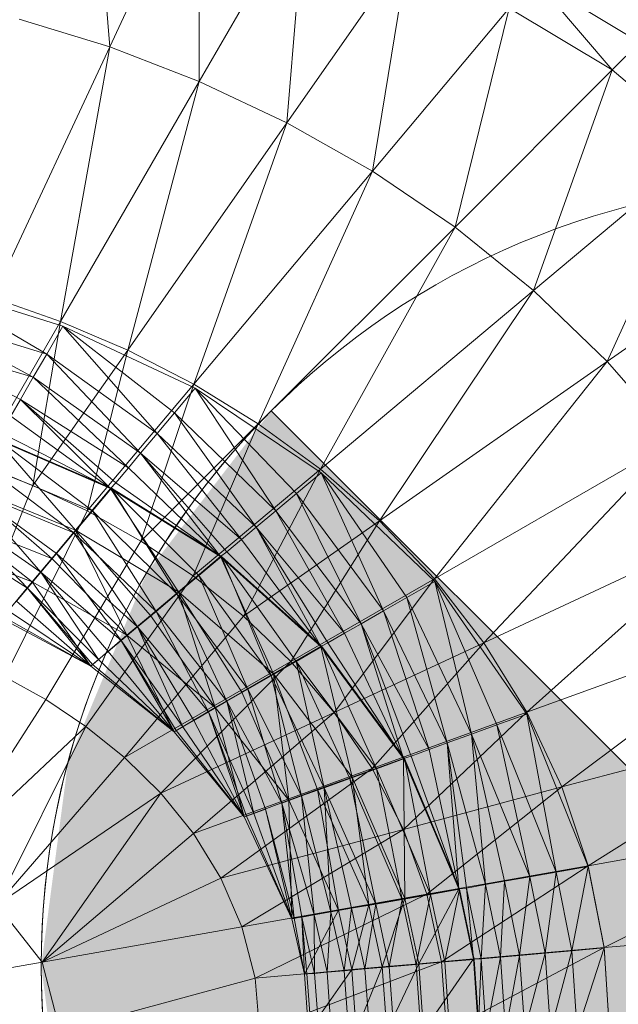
# Model space of a CAD drawing. Header units: metres. Extents: x 397.7 to 427.5, y 12.7 to 28.4.
# Tile 96 of 133: x 408.1106 to 408.1868, y 27.2346 to 27.36. Entities that reach past the tile are written whole.
import ezdxf

# ---------------------------------------------------------------- set-up
doc = ezdxf.new("R2010")
doc.units = ezdxf.units.M
doc.layers.add('A-DETL-____-MBND', color=7, linetype='Continuous', lineweight=18)
doc.layers.add('A-DETL-GENF-OTLN', color=7, linetype='Continuous', lineweight=18)

# ---------------------------------------------------------------- blocks, each defined once
blk = doc.blocks.new('Family - Inodor P4-154500-07_ENLLUMENAT_P4')
at = {"layer": 'A-DETL-____-MBND', "color": 253, "true_color": 0xaaaaaa}
for p, q in [((0.5694, 0.32526), (0.56708, 0.35412)), ((0.5808, 0.34971), (0.5694, 0.32526)), ((0.58079, 0.32087), (0.5808, 0.34971)), ((0.59431, 0.34429), (0.58079, 0.32087)), ((0.59196, 0.31561), (0.59431, 0.34429)), ((0.60749, 0.33779), (0.59196, 0.31561)), ((0.60285, 0.30944), (0.60749, 0.33779)), ((0.63687, 0.32583), (0.62345, 0.33399)), ((0.62345, 0.33399), (0.63337, 0.32233)), ((0.62027, 0.3302), (0.60285, 0.30944)), ((0.61336, 0.30232), (0.62027, 0.3302)), ((0.63337, 0.32233), (0.62027, 0.3302)), ((0.5694, 0.32526), (0.55786, 0.32879)), ((0.5694, 0.32526), (0.55451, 0.29333)), ((0.56314, 0.29031), (0.5694, 0.32526)), ((0.58079, 0.32087), (0.5694, 0.32526)), ((0.63687, 0.32583), (0.63337, 0.32233)), ((0.63337, 0.32233), (0.61336, 0.30232)), ((0.62337, 0.29424), (0.63337, 0.32233)), ((0.64505, 0.31244), (0.63337, 0.32233)), ((0.58079, 0.32087), (0.56314, 0.29031)), ((0.57169, 0.28666), (0.58079, 0.32087)), ((0.59196, 0.31561), (0.58079, 0.32087)), ((0.59196, 0.31561), (0.57169, 0.28666)), ((0.5801, 0.28232), (0.59196, 0.31561)), ((0.60285, 0.30944), (0.59196, 0.31561)), ((0.64505, 0.31244), (0.62337, 0.29424)), ((0.63275, 0.2852), (0.64505, 0.31244)), ((0.60285, 0.30944), (0.5801, 0.28232)), ((0.58831, 0.27727), (0.60285, 0.30944)), ((0.61336, 0.30232), (0.60285, 0.30944)), ((0.61336, 0.30232), (0.58831, 0.27727)), ((0.59623, 0.27147), (0.61336, 0.30232)), ((0.62337, 0.29424), (0.61336, 0.30232)), ((0.65593, 0.30143), (0.63275, 0.2852)), ((0.56138, 0.28614), (0.54623, 0.29507)), ((0.56343, 0.28969), (0.54623, 0.29507)), ((0.56138, 0.28614), (0.54623, 0.29507)), ((0.62337, 0.29424), (0.59623, 0.27147)), ((0.60374, 0.26489), (0.62337, 0.29424)), ((0.63275, 0.2852), (0.62337, 0.29424)), ((0.56314, 0.29031), (0.55451, 0.29333)), ((0.56138, 0.28614), (0.54482, 0.29122)), ((0.55967, 0.28318), (0.54482, 0.29122)), ((0.56138, 0.28614), (0.54482, 0.29122)), ((0.55967, 0.28318), (0.54482, 0.29122)), ((0.56314, 0.29031), (0.55265, 0.27214)), ((0.55962, 0.26942), (0.56314, 0.29031)), ((0.57169, 0.28666), (0.56314, 0.29031)), ((0.56343, 0.28969), (0.56138, 0.28614)), ((0.56138, 0.28614), (0.56343, 0.28969)), ((0.57545, 0.27602), (0.56343, 0.28969)), ((0.58028, 0.28178), (0.56343, 0.28969)), ((0.57765, 0.27864), (0.56343, 0.28969)), ((0.57765, 0.27864), (0.56343, 0.28969)), ((0.57545, 0.27602), (0.56343, 0.28969)), ((0.55967, 0.28318), (0.54366, 0.28801)), ((0.55967, 0.28318), (0.54366, 0.28801)), ((0.55803, 0.28034), (0.54366, 0.28801)), ((0.55803, 0.28034), (0.54366, 0.28801)), ((0.57169, 0.28666), (0.55962, 0.26942)), ((0.56138, 0.28614), (0.55967, 0.28318)), ((0.55967, 0.28318), (0.56138, 0.28614)), ((0.57545, 0.27602), (0.56138, 0.28614)), ((0.57334, 0.27351), (0.56138, 0.28614)), ((0.57545, 0.27602), (0.56138, 0.28614)), ((0.57334, 0.27351), (0.56138, 0.28614)), ((0.56654, 0.26617), (0.57169, 0.28666)), ((0.5801, 0.28232), (0.57169, 0.28666)), ((0.63275, 0.2852), (0.60374, 0.26489)), ((0.61073, 0.25752), (0.63275, 0.2852)), ((0.64137, 0.27521), (0.63275, 0.2852)), ((0.55967, 0.28318), (0.55803, 0.28034)), ((0.55803, 0.28034), (0.55967, 0.28318)), ((0.57334, 0.27351), (0.55967, 0.28318)), ((0.57178, 0.27164), (0.55967, 0.28318)), ((0.57334, 0.27351), (0.55967, 0.28318)), ((0.57178, 0.27164), (0.55967, 0.28318)), ((0.5801, 0.28232), (0.56654, 0.26617)), ((0.57337, 0.26233), (0.5801, 0.28232)), ((0.58831, 0.27727), (0.5801, 0.28232)), ((0.58028, 0.28178), (0.57765, 0.27864)), ((0.57765, 0.27864), (0.58028, 0.28178)), ((0.59057, 0.26619), (0.58028, 0.28178)), ((0.59633, 0.27102), (0.58028, 0.28178)), ((0.59319, 0.26839), (0.58028, 0.28178)), ((0.59319, 0.26839), (0.58028, 0.28178)), ((0.59057, 0.26619), (0.58028, 0.28178)), ((0.55803, 0.28034), (0.55681, 0.27823)), ((0.55681, 0.27823), (0.55803, 0.28034)), ((0.57178, 0.27164), (0.55803, 0.28034)), ((0.56951, 0.26903), (0.55803, 0.28034)), ((0.57178, 0.27164), (0.55803, 0.28034)), ((0.5702, 0.26976), (0.55803, 0.28034)), ((0.5702, 0.26976), (0.55803, 0.28034)), ((0.56951, 0.26903), (0.55803, 0.28034)), ((0.57765, 0.27864), (0.57545, 0.27602)), ((0.57545, 0.27602), (0.57765, 0.27864)), ((0.59057, 0.26619), (0.57765, 0.27864)), ((0.58806, 0.26408), (0.57765, 0.27864)), ((0.59057, 0.26619), (0.57765, 0.27864)), ((0.58806, 0.26408), (0.57765, 0.27864)), ((0.56951, 0.26903), (0.55681, 0.27823)), ((0.56951, 0.26903), (0.55681, 0.27823)), ((0.58831, 0.27727), (0.57337, 0.26233)), ((0.58003, 0.25788), (0.58831, 0.27727)), ((0.59623, 0.27147), (0.58831, 0.27727)), ((0.56951, 0.26903), (0.55558, 0.27611)), ((0.56951, 0.26903), (0.55558, 0.27611)), ((0.57545, 0.27602), (0.57334, 0.27351)), ((0.57334, 0.27351), (0.57545, 0.27602)), ((0.58806, 0.26408), (0.57545, 0.27602)), ((0.58619, 0.26252), (0.57545, 0.27602)), ((0.58806, 0.26408), (0.57545, 0.27602)), ((0.58619, 0.26252), (0.57545, 0.27602)), ((0.56951, 0.26903), (0.55504, 0.27527)), ((0.56503, 0.26369), (0.55504, 0.27527)), ((0.56951, 0.26903), (0.55504, 0.27527)), ((0.56503, 0.26369), (0.55504, 0.27527)), ((0.5672, 0.26618), (0.55513, 0.27532)), ((0.56962, 0.26907), (0.55513, 0.27532)), ((0.5672, 0.26618), (0.55513, 0.27532)), ((0.64137, 0.27521), (0.61073, 0.25752)), ((0.61704, 0.24938), (0.64137, 0.27521)), ((0.57334, 0.27351), (0.57178, 0.27164)), ((0.57178, 0.27164), (0.57334, 0.27351)), ((0.58619, 0.26252), (0.57334, 0.27351)), ((0.58351, 0.26034), (0.57334, 0.27351)), ((0.58619, 0.26252), (0.57334, 0.27351)), ((0.58431, 0.26094), (0.57334, 0.27351)), ((0.58431, 0.26094), (0.57334, 0.27351)), ((0.58351, 0.26034), (0.57334, 0.27351)), ((0.55962, 0.26942), (0.55265, 0.27214)), ((0.5672, 0.26618), (0.55325, 0.27206)), ((0.56484, 0.26338), (0.55325, 0.27206)), ((0.5672, 0.26618), (0.55325, 0.27206)), ((0.56484, 0.26338), (0.55325, 0.27206)), ((0.57178, 0.27164), (0.5702, 0.26976)), ((0.5702, 0.26976), (0.57178, 0.27164)), ((0.58351, 0.26034), (0.57178, 0.27164)), ((0.58351, 0.26034), (0.57178, 0.27164)), ((0.59623, 0.27147), (0.58003, 0.25788)), ((0.58644, 0.25277), (0.59623, 0.27147)), ((0.59633, 0.27102), (0.59319, 0.26839)), ((0.59319, 0.26839), (0.59633, 0.27102)), ((0.60374, 0.26489), (0.59623, 0.27147)), ((0.60426, 0.25343), (0.59633, 0.27102)), ((0.61078, 0.25718), (0.59633, 0.27102)), ((0.60723, 0.25514), (0.59633, 0.27102)), ((0.60723, 0.25514), (0.59633, 0.27102)), ((0.60426, 0.25343), (0.59633, 0.27102)), ((0.5702, 0.26976), (0.56951, 0.26903)), ((0.56951, 0.26903), (0.5702, 0.26976)), ((0.58351, 0.26034), (0.5702, 0.26976)), ((0.58351, 0.26034), (0.5702, 0.26976)), ((0.55086, 0.24748), (0.55962, 0.26942)), ((0.56484, 0.26338), (0.55142, 0.26889)), ((0.56065, 0.25837), (0.55142, 0.26889)), ((0.56484, 0.26338), (0.55142, 0.26889)), ((0.56264, 0.26075), (0.55142, 0.26889)), ((0.56264, 0.26075), (0.55142, 0.26889)), ((0.56065, 0.25837), (0.55142, 0.26889)), ((0.56503, 0.26369), (0.55155, 0.26923)), ((0.56202, 0.26011), (0.55155, 0.26923)), ((0.56503, 0.26369), (0.55155, 0.26923)), ((0.56202, 0.26011), (0.55155, 0.26923)), ((0.56654, 0.26617), (0.55962, 0.26942)), ((0.56951, 0.26903), (0.56503, 0.26369)), ((0.56503, 0.26369), (0.56951, 0.26903)), ((0.56962, 0.26907), (0.5672, 0.26618)), ((0.5672, 0.26618), (0.56962, 0.26907)), ((0.58351, 0.26034), (0.56951, 0.26903)), ((0.57816, 0.25585), (0.56951, 0.26903)), ((0.58351, 0.26034), (0.56951, 0.26903)), ((0.57816, 0.25585), (0.56951, 0.26903)), ((0.57793, 0.25558), (0.56962, 0.26907)), ((0.58362, 0.26035), (0.56962, 0.26907)), ((0.58073, 0.25793), (0.56962, 0.26907)), ((0.58073, 0.25793), (0.56962, 0.26907)), ((0.57793, 0.25558), (0.56962, 0.26907)), ((0.59319, 0.26839), (0.59057, 0.26619)), ((0.59057, 0.26619), (0.59319, 0.26839)), ((0.60426, 0.25343), (0.59319, 0.26839)), ((0.60142, 0.25179), (0.59319, 0.26839)), ((0.60426, 0.25343), (0.59319, 0.26839)), ((0.60142, 0.25179), (0.59319, 0.26839)), ((0.56065, 0.25837), (0.5497, 0.26592)), ((0.55892, 0.25632), (0.5497, 0.26592)), ((0.56065, 0.25837), (0.5497, 0.26592)), ((0.55892, 0.25632), (0.5497, 0.26592)), ((0.55607, 0.24503), (0.56654, 0.26617)), ((0.5672, 0.26618), (0.56484, 0.26338)), ((0.56484, 0.26338), (0.5672, 0.26618)), ((0.57337, 0.26233), (0.56654, 0.26617)), ((0.57793, 0.25558), (0.5672, 0.26618)), ((0.5753, 0.25337), (0.5672, 0.26618)), ((0.57793, 0.25558), (0.5672, 0.26618)), ((0.5753, 0.25337), (0.5672, 0.26618)), ((0.59057, 0.26619), (0.58806, 0.26408)), ((0.58806, 0.26408), (0.59057, 0.26619)), ((0.60142, 0.25179), (0.59057, 0.26619)), ((0.59931, 0.25057), (0.59057, 0.26619)), ((0.60142, 0.25179), (0.59057, 0.26619)), ((0.59931, 0.25057), (0.59057, 0.26619)), ((0.56202, 0.26011), (0.54921, 0.26518)), ((0.55952, 0.25712), (0.54921, 0.26518)), ((0.56202, 0.26011), (0.54921, 0.26518)), ((0.55952, 0.25712), (0.54921, 0.26518)), ((0.60374, 0.26489), (0.58644, 0.25277)), ((0.59247, 0.24698), (0.60374, 0.26489)), ((0.61073, 0.25752), (0.60374, 0.26489)), ((0.56503, 0.26369), (0.56202, 0.26011)), ((0.56202, 0.26011), (0.56503, 0.26369)), ((0.57816, 0.25585), (0.56503, 0.26369)), ((0.5716, 0.25035), (0.56503, 0.26369)), ((0.57816, 0.25585), (0.56503, 0.26369)), ((0.57458, 0.25285), (0.56503, 0.26369)), ((0.57458, 0.25285), (0.56503, 0.26369)), ((0.5716, 0.25035), (0.56503, 0.26369)), ((0.58806, 0.26408), (0.58619, 0.26252)), ((0.58619, 0.26252), (0.58806, 0.26408)), ((0.59931, 0.25057), (0.58806, 0.26408)), ((0.5963, 0.24889), (0.58806, 0.26408)), ((0.59931, 0.25057), (0.58806, 0.26408)), ((0.59719, 0.24934), (0.58806, 0.26408)), ((0.59719, 0.24934), (0.58806, 0.26408)), ((0.5963, 0.24889), (0.58806, 0.26408)), ((0.64904, 0.26431), (0.61704, 0.24938)), ((0.62251, 0.24052), (0.64904, 0.26431)), ((0.55892, 0.25632), (0.54815, 0.26323)), ((0.55892, 0.25632), (0.54815, 0.26323)), ((0.56126, 0.24213), (0.57337, 0.26233)), ((0.56484, 0.26338), (0.56264, 0.26075)), ((0.56264, 0.26075), (0.56484, 0.26338)), ((0.5753, 0.25337), (0.56484, 0.26338)), ((0.57292, 0.25138), (0.56484, 0.26338)), ((0.5753, 0.25337), (0.56484, 0.26338)), ((0.57292, 0.25138), (0.56484, 0.26338)), ((0.58003, 0.25788), (0.57337, 0.26233)), ((0.58619, 0.26252), (0.58431, 0.26094)), ((0.58431, 0.26094), (0.58619, 0.26252)), ((0.5963, 0.24889), (0.58619, 0.26252)), ((0.5963, 0.24889), (0.58619, 0.26252)), ((0.55952, 0.25712), (0.54726, 0.26181)), ((0.55952, 0.25712), (0.54726, 0.26181)), ((0.54726, 0.26181), (0.55952, 0.25712)), ((0.58431, 0.26094), (0.58351, 0.26034)), ((0.58351, 0.26034), (0.58431, 0.26094)), ((0.5963, 0.24889), (0.58431, 0.26094)), ((0.5963, 0.24889), (0.58431, 0.26094)), ((0.56202, 0.26011), (0.55952, 0.25712)), ((0.55952, 0.25712), (0.56202, 0.26011)), ((0.56264, 0.26075), (0.56065, 0.25837)), ((0.56065, 0.25837), (0.56264, 0.26075)), ((0.5716, 0.25035), (0.56202, 0.26011)), ((0.5716, 0.25035), (0.56202, 0.26011)), ((0.57292, 0.25138), (0.56264, 0.26075)), ((0.57087, 0.24966), (0.56264, 0.26075)), ((0.57292, 0.25138), (0.56264, 0.26075)), ((0.57087, 0.24966), (0.56264, 0.26075)), ((0.58351, 0.26034), (0.57816, 0.25585)), ((0.57816, 0.25585), (0.58351, 0.26034)), ((0.58362, 0.26035), (0.58073, 0.25793)), ((0.58073, 0.25793), (0.58362, 0.26035)), ((0.5963, 0.24889), (0.58351, 0.26034)), ((0.59025, 0.2454), (0.58351, 0.26034)), ((0.5963, 0.24889), (0.58351, 0.26034)), ((0.59025, 0.2454), (0.58351, 0.26034)), ((0.58997, 0.24517), (0.58362, 0.26035)), ((0.59641, 0.24889), (0.58362, 0.26035)), ((0.59314, 0.247), (0.58362, 0.26035)), ((0.59314, 0.247), (0.58362, 0.26035)), ((0.58997, 0.24517), (0.58362, 0.26035)), ((0.56065, 0.25837), (0.55892, 0.25632)), ((0.55892, 0.25632), (0.56065, 0.25837)), ((0.57087, 0.24966), (0.56065, 0.25837)), ((0.56798, 0.24723), (0.56065, 0.25837)), ((0.57087, 0.24966), (0.56065, 0.25837)), ((0.56921, 0.24826), (0.56065, 0.25837)), ((0.56921, 0.24826), (0.56065, 0.25837)), ((0.56798, 0.24723), (0.56065, 0.25837)), ((0.55952, 0.25712), (0.55567, 0.25244)), ((0.55567, 0.25244), (0.55952, 0.25712)), ((0.56699, 0.2464), (0.55952, 0.25712)), ((0.5716, 0.25035), (0.55952, 0.25712)), ((0.56699, 0.2464), (0.55952, 0.25712)), ((0.55952, 0.25712), (0.5716, 0.25035)), ((0.5716, 0.25035), (0.55952, 0.25712)), ((0.56637, 0.23872), (0.58003, 0.25788)), ((0.58073, 0.25793), (0.57793, 0.25558)), ((0.57793, 0.25558), (0.58073, 0.25793)), ((0.58644, 0.25277), (0.58003, 0.25788)), ((0.58997, 0.24517), (0.58073, 0.25793)), ((0.587, 0.24346), (0.58073, 0.25793)), ((0.58997, 0.24517), (0.58073, 0.25793)), ((0.587, 0.24346), (0.58073, 0.25793)), ((0.61073, 0.25752), (0.59247, 0.24698)), ((0.59798, 0.24049), (0.61073, 0.25752)), ((0.61078, 0.25718), (0.60723, 0.25514)), ((0.60723, 0.25514), (0.61078, 0.25718)), ((0.61704, 0.24938), (0.61073, 0.25752)), ((0.61545, 0.23773), (0.61078, 0.25718)), ((0.62252, 0.24029), (0.61078, 0.25718)), ((0.61867, 0.2389), (0.61078, 0.25718)), ((0.61867, 0.2389), (0.61078, 0.25718)), ((0.61545, 0.23773), (0.61078, 0.25718)), ((0.55892, 0.25632), (0.55753, 0.25466)), ((0.55753, 0.25466), (0.55892, 0.25632)), ((0.56798, 0.24723), (0.55892, 0.25632)), ((0.56699, 0.2464), (0.55892, 0.25632)), ((0.56798, 0.24723), (0.55892, 0.25632)), ((0.56723, 0.24661), (0.55892, 0.25632)), ((0.56723, 0.24661), (0.55892, 0.25632)), ((0.56699, 0.2464), (0.55892, 0.25632)), ((0.56699, 0.2464), (0.55753, 0.25466)), ((0.56699, 0.2464), (0.55753, 0.25466)), ((0.57816, 0.25585), (0.57458, 0.25285)), ((0.57458, 0.25285), (0.57816, 0.25585)), ((0.57793, 0.25558), (0.5753, 0.25337)), ((0.5753, 0.25337), (0.57793, 0.25558)), ((0.587, 0.24346), (0.57793, 0.25558)), ((0.58432, 0.24191), (0.57793, 0.25558)), ((0.587, 0.24346), (0.57793, 0.25558)), ((0.58432, 0.24191), (0.57793, 0.25558)), ((0.59025, 0.2454), (0.57816, 0.25585)), ((0.58284, 0.24112), (0.57816, 0.25585)), ((0.59025, 0.2454), (0.57816, 0.25585)), ((0.58621, 0.24306), (0.57816, 0.25585)), ((0.58621, 0.24306), (0.57816, 0.25585)), ((0.58284, 0.24112), (0.57816, 0.25585)), ((0.60723, 0.25514), (0.60426, 0.25343)), ((0.60426, 0.25343), (0.60723, 0.25514)), ((0.61545, 0.23773), (0.60723, 0.25514)), ((0.61237, 0.23661), (0.60723, 0.25514)), ((0.61545, 0.23773), (0.60723, 0.25514)), ((0.61237, 0.23661), (0.60723, 0.25514)), ((0.56699, 0.2464), (0.5565, 0.25343)), ((0.56699, 0.2464), (0.5565, 0.25343)), ((0.5753, 0.25337), (0.57292, 0.25138)), ((0.57292, 0.25138), (0.5753, 0.25337)), ((0.58432, 0.24191), (0.5753, 0.25337)), ((0.582, 0.24057), (0.5753, 0.25337)), ((0.58432, 0.24191), (0.5753, 0.25337)), ((0.582, 0.24057), (0.5753, 0.25337)), ((0.60426, 0.25343), (0.60142, 0.25179)), ((0.60142, 0.25179), (0.60426, 0.25343)), ((0.61237, 0.23661), (0.60426, 0.25343)), ((0.61008, 0.23577), (0.60426, 0.25343)), ((0.61237, 0.23661), (0.60426, 0.25343)), ((0.61008, 0.23577), (0.60426, 0.25343)), ((0.56699, 0.2464), (0.55567, 0.25244)), ((0.56699, 0.2464), (0.55567, 0.25244)), ((0.55567, 0.25244), (0.56699, 0.2464)), ((0.56699, 0.2464), (0.55567, 0.25244)), ((0.56699, 0.2464), (0.55587, 0.25268)), ((0.56699, 0.2464), (0.55587, 0.25268)), ((0.5713, 0.23475), (0.58644, 0.25277)), ((0.57458, 0.25285), (0.5716, 0.25035)), ((0.5716, 0.25035), (0.57458, 0.25285)), ((0.58284, 0.24112), (0.57458, 0.25285)), ((0.58284, 0.24112), (0.57458, 0.25285)), ((0.59247, 0.24698), (0.58644, 0.25277)), ((0.65562, 0.25257), (0.62251, 0.24052)), ((0.65562, 0.25257), (0.62697, 0.231)), ((0.57292, 0.25138), (0.57087, 0.24966)), ((0.57087, 0.24966), (0.57292, 0.25138)), ((0.582, 0.24057), (0.57292, 0.25138)), ((0.57873, 0.23868), (0.57292, 0.25138)), ((0.582, 0.24057), (0.57292, 0.25138)), ((0.58012, 0.23948), (0.57292, 0.25138)), ((0.58012, 0.23948), (0.57292, 0.25138)), ((0.57873, 0.23868), (0.57292, 0.25138)), ((0.60142, 0.25179), (0.59931, 0.25057)), ((0.59931, 0.25057), (0.60142, 0.25179)), ((0.61008, 0.23577), (0.60142, 0.25179)), ((0.60682, 0.23464), (0.60142, 0.25179)), ((0.61008, 0.23577), (0.60142, 0.25179)), ((0.60778, 0.23493), (0.60142, 0.25179)), ((0.60778, 0.23493), (0.60142, 0.25179)), ((0.60682, 0.23464), (0.60142, 0.25179)), ((0.5716, 0.25035), (0.56699, 0.2464)), ((0.56699, 0.2464), (0.5716, 0.25035)), ((0.57087, 0.24966), (0.56921, 0.24826)), ((0.56921, 0.24826), (0.57087, 0.24966)), ((0.57873, 0.23868), (0.57087, 0.24966)), ((0.57761, 0.23804), (0.57087, 0.24966)), ((0.57873, 0.23868), (0.57087, 0.24966)), ((0.57788, 0.23819), (0.57087, 0.24966)), ((0.57788, 0.23819), (0.57087, 0.24966)), ((0.57761, 0.23804), (0.57087, 0.24966)), ((0.57761, 0.23804), (0.5716, 0.25035)), ((0.58284, 0.24112), (0.5716, 0.25035)), ((0.57761, 0.23804), (0.5716, 0.25035)), ((0.5716, 0.25035), (0.58284, 0.24112)), ((0.58284, 0.24112), (0.5716, 0.25035)), ((0.59931, 0.25057), (0.59719, 0.24934)), ((0.59719, 0.24934), (0.59931, 0.25057)), ((0.60682, 0.23464), (0.59931, 0.25057)), ((0.60682, 0.23464), (0.59931, 0.25057)), ((0.5963, 0.24889), (0.59025, 0.2454)), ((0.59025, 0.2454), (0.5963, 0.24889)), ((0.59641, 0.24889), (0.59314, 0.247)), ((0.59314, 0.247), (0.59641, 0.24889)), ((0.59719, 0.24934), (0.5963, 0.24889)), ((0.5963, 0.24889), (0.59719, 0.24934)), ((0.60682, 0.23464), (0.5963, 0.24889)), ((0.60026, 0.23226), (0.5963, 0.24889)), ((0.60682, 0.23464), (0.5963, 0.24889)), ((0.60026, 0.23226), (0.5963, 0.24889)), ((0.60338, 0.23333), (0.59641, 0.24889)), ((0.60693, 0.23462), (0.59641, 0.24889)), ((0.60338, 0.23333), (0.59641, 0.24889)), ((0.60682, 0.23464), (0.59719, 0.24934)), ((0.60682, 0.23464), (0.59719, 0.24934)), ((0.61704, 0.24938), (0.59798, 0.24049)), ((0.60281, 0.23335), (0.61704, 0.24938)), ((0.62251, 0.24052), (0.61704, 0.24938)), ((0.56798, 0.24723), (0.56723, 0.24661)), ((0.56723, 0.24661), (0.56798, 0.24723)), ((0.56921, 0.24826), (0.56798, 0.24723)), ((0.56798, 0.24723), (0.56921, 0.24826)), ((0.57761, 0.23804), (0.56798, 0.24723)), ((0.57761, 0.23804), (0.56798, 0.24723)), ((0.57761, 0.23804), (0.56921, 0.24826)), ((0.57761, 0.23804), (0.56921, 0.24826)), ((0.56723, 0.24661), (0.56699, 0.2464)), ((0.56699, 0.2464), (0.56723, 0.24661)), ((0.56699, 0.2464), (0.57761, 0.23804)), ((0.57761, 0.23804), (0.56699, 0.2464)), ((0.56699, 0.2464), (0.57761, 0.23804)), ((0.57761, 0.23804), (0.56699, 0.2464)), ((0.57761, 0.23804), (0.56723, 0.24661)), ((0.57761, 0.23804), (0.56723, 0.24661)), ((0.59247, 0.24698), (0.5713, 0.23475)), ((0.57592, 0.23021), (0.59247, 0.24698)), ((0.59314, 0.247), (0.58997, 0.24517)), ((0.58997, 0.24517), (0.59314, 0.247)), ((0.59798, 0.24049), (0.59247, 0.24698)), ((0.60338, 0.23333), (0.59314, 0.247)), ((0.59672, 0.23091), (0.59314, 0.247)), ((0.60338, 0.23333), (0.59314, 0.247)), ((0.59995, 0.23208), (0.59314, 0.247)), ((0.59995, 0.23208), (0.59314, 0.247)), ((0.59672, 0.23091), (0.59314, 0.247)), ((0.56126, 0.24213), (0.55607, 0.24503)), ((0.59025, 0.2454), (0.58621, 0.24306)), ((0.58621, 0.24306), (0.59025, 0.2454)), ((0.58997, 0.24517), (0.587, 0.24346)), ((0.587, 0.24346), (0.58997, 0.24517)), ((0.59672, 0.23091), (0.58997, 0.24517)), ((0.59381, 0.22985), (0.58997, 0.24517)), ((0.59672, 0.23091), (0.58997, 0.24517)), ((0.59381, 0.22985), (0.58997, 0.24517)), ((0.60026, 0.23226), (0.59025, 0.2454)), ((0.59221, 0.22933), (0.59025, 0.2454)), ((0.60026, 0.23226), (0.59025, 0.2454)), ((0.59587, 0.23066), (0.59025, 0.2454)), ((0.59587, 0.23066), (0.59025, 0.2454)), ((0.59221, 0.22933), (0.59025, 0.2454)), ((0.587, 0.24346), (0.58432, 0.24191)), ((0.58432, 0.24191), (0.587, 0.24346)), ((0.59381, 0.22985), (0.587, 0.24346)), ((0.5913, 0.22893), (0.587, 0.24346)), ((0.59381, 0.22985), (0.587, 0.24346)), ((0.5913, 0.22893), (0.587, 0.24346)), ((0.56126, 0.24213), (0.54779, 0.22118)), ((0.56637, 0.23872), (0.56126, 0.24213)), ((0.58621, 0.24306), (0.58284, 0.24112)), ((0.58284, 0.24112), (0.58621, 0.24306)), ((0.59221, 0.22933), (0.58621, 0.24306)), ((0.59221, 0.22933), (0.58621, 0.24306)), ((0.58284, 0.24112), (0.57761, 0.23804)), ((0.57761, 0.23804), (0.58284, 0.24112)), ((0.58432, 0.24191), (0.582, 0.24057)), ((0.582, 0.24057), (0.58432, 0.24191)), ((0.58653, 0.2272), (0.58284, 0.24112)), ((0.59221, 0.22933), (0.58284, 0.24112)), ((0.58653, 0.2272), (0.58284, 0.24112)), ((0.58284, 0.24112), (0.59221, 0.22933)), ((0.59221, 0.22933), (0.58284, 0.24112)), ((0.5913, 0.22893), (0.58432, 0.24191)), ((0.58775, 0.22764), (0.58432, 0.24191)), ((0.58925, 0.22819), (0.58432, 0.24191)), ((0.5913, 0.22893), (0.58432, 0.24191)), ((0.58925, 0.22819), (0.58432, 0.24191)), ((0.58775, 0.22764), (0.58432, 0.24191)), ((0.59798, 0.24049), (0.57592, 0.23021)), ((0.58007, 0.22507), (0.59798, 0.24049)), ((0.582, 0.24057), (0.58012, 0.23948)), ((0.58012, 0.23948), (0.582, 0.24057)), ((0.58775, 0.22764), (0.582, 0.24057)), ((0.58653, 0.2272), (0.582, 0.24057)), ((0.58775, 0.22764), (0.582, 0.24057)), ((0.58683, 0.2273), (0.582, 0.24057)), ((0.58683, 0.2273), (0.582, 0.24057)), ((0.58653, 0.2272), (0.582, 0.24057)), ((0.60281, 0.23335), (0.59798, 0.24049)), ((0.62251, 0.24052), (0.60281, 0.23335)), ((0.62251, 0.24052), (0.6068, 0.2256)), ((0.62252, 0.24029), (0.61867, 0.2389)), ((0.61867, 0.2389), (0.62252, 0.24029)), ((0.62697, 0.231), (0.62251, 0.24052)), ((0.62625, 0.22015), (0.62252, 0.24029)), ((0.63029, 0.22085), (0.62252, 0.24029)), ((0.62625, 0.22015), (0.62252, 0.24029)), ((0.66094, 0.2401), (0.62697, 0.231)), ((0.66094, 0.2401), (0.63029, 0.22096)), ((0.56637, 0.23872), (0.54779, 0.22118)), ((0.55503, 0.21596), (0.56637, 0.23872)), ((0.5713, 0.23475), (0.56637, 0.23872)), ((0.57873, 0.23868), (0.57788, 0.23819)), ((0.57788, 0.23819), (0.57873, 0.23868)), ((0.58012, 0.23948), (0.57873, 0.23868)), ((0.57873, 0.23868), (0.58012, 0.23948)), ((0.58653, 0.2272), (0.57873, 0.23868)), ((0.58653, 0.2272), (0.57873, 0.23868)), ((0.58653, 0.2272), (0.58012, 0.23948)), ((0.58653, 0.2272), (0.58012, 0.23948)), ((0.61867, 0.2389), (0.61545, 0.23773)), ((0.61545, 0.23773), (0.61867, 0.2389)), ((0.62625, 0.22015), (0.61867, 0.2389)), ((0.62289, 0.21955), (0.61867, 0.2389)), ((0.62625, 0.22015), (0.61867, 0.2389)), ((0.62289, 0.21955), (0.61867, 0.2389)), ((0.57788, 0.23819), (0.57761, 0.23804)), ((0.57761, 0.23804), (0.57788, 0.23819)), ((0.57761, 0.23804), (0.58653, 0.2272)), ((0.58653, 0.2272), (0.57761, 0.23804)), ((0.57761, 0.23804), (0.58653, 0.2272)), ((0.58653, 0.2272), (0.57761, 0.23804)), ((0.58653, 0.2272), (0.57788, 0.23819)), ((0.58653, 0.2272), (0.57788, 0.23819)), ((0.61545, 0.23773), (0.61237, 0.23661)), ((0.61237, 0.23661), (0.61545, 0.23773)), ((0.62289, 0.21955), (0.61545, 0.23773)), ((0.61726, 0.21856), (0.61545, 0.23773)), ((0.62289, 0.21955), (0.61545, 0.23773)), ((0.61966, 0.21898), (0.61545, 0.23773)), ((0.61966, 0.21898), (0.61545, 0.23773)), ((0.61726, 0.21856), (0.61545, 0.23773)), ((0.61237, 0.23661), (0.61008, 0.23577)), ((0.61008, 0.23577), (0.61237, 0.23661)), ((0.61726, 0.21856), (0.61237, 0.23661)), ((0.61385, 0.21801), (0.61237, 0.23661)), ((0.61726, 0.21856), (0.61237, 0.23661)), ((0.61484, 0.21813), (0.61237, 0.23661)), ((0.61484, 0.21813), (0.61237, 0.23661)), ((0.61385, 0.21801), (0.61237, 0.23661)), ((0.5713, 0.23475), (0.55503, 0.21596)), ((0.57592, 0.23021), (0.5713, 0.23475)), ((0.60682, 0.23464), (0.60026, 0.23226)), ((0.60026, 0.23226), (0.60682, 0.23464)), ((0.60693, 0.23462), (0.60338, 0.23333)), ((0.60338, 0.23333), (0.60693, 0.23462)), ((0.60778, 0.23493), (0.60682, 0.23464)), ((0.60682, 0.23464), (0.60778, 0.23493)), ((0.61385, 0.21801), (0.60682, 0.23464)), ((0.60697, 0.2168), (0.60682, 0.23464)), ((0.61385, 0.21801), (0.60682, 0.23464)), ((0.60697, 0.2168), (0.60682, 0.23464)), ((0.61024, 0.21732), (0.60693, 0.23462)), ((0.61395, 0.21797), (0.60693, 0.23462)), ((0.61024, 0.21732), (0.60693, 0.23462)), ((0.61008, 0.23577), (0.60778, 0.23493)), ((0.60778, 0.23493), (0.61008, 0.23577)), ((0.61385, 0.21801), (0.60778, 0.23493)), ((0.61385, 0.21801), (0.60778, 0.23493)), ((0.61385, 0.21801), (0.61008, 0.23577)), ((0.61385, 0.21801), (0.61008, 0.23577)), ((0.60281, 0.23335), (0.58007, 0.22507)), ((0.58357, 0.21937), (0.60281, 0.23335)), ((0.60338, 0.23333), (0.59995, 0.23208)), ((0.59995, 0.23208), (0.60338, 0.23333)), ((0.6068, 0.2256), (0.60281, 0.23335)), ((0.61024, 0.21732), (0.60338, 0.23333)), ((0.60663, 0.21668), (0.60338, 0.23333)), ((0.61024, 0.21732), (0.60338, 0.23333)), ((0.60663, 0.21668), (0.60338, 0.23333)), ((0.60026, 0.23226), (0.59587, 0.23066)), ((0.59587, 0.23066), (0.60026, 0.23226)), ((0.59995, 0.23208), (0.59672, 0.23091)), ((0.59672, 0.23091), (0.59995, 0.23208)), ((0.60663, 0.21668), (0.59995, 0.23208)), ((0.60326, 0.21609), (0.59995, 0.23208)), ((0.60663, 0.21668), (0.59995, 0.23208)), ((0.60326, 0.21609), (0.59995, 0.23208)), ((0.60697, 0.2168), (0.60026, 0.23226)), ((0.60237, 0.21599), (0.60026, 0.23226)), ((0.60697, 0.2168), (0.60026, 0.23226)), ((0.60237, 0.21599), (0.60026, 0.23226)), ((0.59672, 0.23091), (0.59381, 0.22985)), ((0.59381, 0.22985), (0.59672, 0.23091)), ((0.60326, 0.21609), (0.59672, 0.23091)), ((0.59756, 0.21508), (0.59672, 0.23091)), ((0.60326, 0.21609), (0.59672, 0.23091)), ((0.6002, 0.21555), (0.59672, 0.23091)), ((0.6002, 0.21555), (0.59672, 0.23091)), ((0.59756, 0.21508), (0.59672, 0.23091)), ((0.62697, 0.231), (0.6068, 0.2256)), ((0.62697, 0.231), (0.60979, 0.21734)), ((0.63029, 0.22096), (0.62697, 0.231)), ((0.57592, 0.23021), (0.55503, 0.21596)), ((0.5608, 0.2087), (0.57592, 0.23021)), ((0.58007, 0.22507), (0.57592, 0.23021)), ((0.59381, 0.22985), (0.5913, 0.22893)), ((0.5913, 0.22893), (0.59381, 0.22985)), ((0.59587, 0.23066), (0.59221, 0.22933)), ((0.59221, 0.22933), (0.59587, 0.23066)), ((0.59756, 0.21508), (0.59381, 0.22985)), ((0.59543, 0.2147), (0.59381, 0.22985)), ((0.59756, 0.21508), (0.59381, 0.22985)), ((0.59543, 0.2147), (0.59381, 0.22985)), ((0.60237, 0.21599), (0.59587, 0.23066)), ((0.59854, 0.21531), (0.59587, 0.23066)), ((0.60237, 0.21599), (0.59587, 0.23066)), ((0.59854, 0.21531), (0.59587, 0.23066)), ((0.59221, 0.22933), (0.58653, 0.2272)), ((0.58653, 0.2272), (0.59221, 0.22933)), ((0.59287, 0.21427), (0.5913, 0.22893)), ((0.59543, 0.2147), (0.5913, 0.22893)), ((0.59543, 0.2147), (0.5913, 0.22893)), ((0.59385, 0.21443), (0.5913, 0.22893)), ((0.59385, 0.21443), (0.5913, 0.22893)), ((0.59287, 0.21427), (0.5913, 0.22893)), ((0.59258, 0.2142), (0.59221, 0.22933)), ((0.59854, 0.21531), (0.59221, 0.22933)), ((0.59258, 0.2142), (0.59221, 0.22933)), ((0.59854, 0.21531), (0.59221, 0.22933)), ((0.59854, 0.21531), (0.59221, 0.22933)), ((0.58683, 0.2273), (0.58653, 0.2272)), ((0.58653, 0.2272), (0.58683, 0.2273)), ((0.58653, 0.2272), (0.59258, 0.2142)), ((0.59258, 0.2142), (0.58653, 0.2272)), ((0.59258, 0.2142), (0.58653, 0.2272)), ((0.59258, 0.2142), (0.58653, 0.2272)), ((0.58775, 0.22764), (0.58683, 0.2273)), ((0.58683, 0.2273), (0.58775, 0.22764)), ((0.59258, 0.2142), (0.58683, 0.2273)), ((0.59258, 0.2142), (0.58683, 0.2273)), ((0.58925, 0.22819), (0.58775, 0.22764)), ((0.58775, 0.22764), (0.58925, 0.22819)), ((0.59258, 0.2142), (0.58775, 0.22764)), ((0.59258, 0.2142), (0.58775, 0.22764)), ((0.59287, 0.21427), (0.58925, 0.22819)), ((0.59258, 0.2142), (0.58925, 0.22819)), ((0.59287, 0.21427), (0.58925, 0.22819)), ((0.59258, 0.2142), (0.58925, 0.22819)), ((0.66485, 0.22705), (0.63029, 0.22096)), ((0.66485, 0.22705), (0.63233, 0.21053)), ((0.58007, 0.22507), (0.5608, 0.2087)), ((0.58357, 0.21937), (0.58007, 0.22507)), ((0.6068, 0.2256), (0.58357, 0.21937)), ((0.6068, 0.2256), (0.58624, 0.21319)), ((0.60979, 0.21734), (0.6068, 0.2256)), ((0.63029, 0.22096), (0.60979, 0.21734)), ((0.63029, 0.22096), (0.61164, 0.20872)), ((0.63029, 0.22085), (0.62625, 0.22015)), ((0.62625, 0.22015), (0.63029, 0.22085)), ((0.62825, 0.21013), (0.63029, 0.22085)), ((0.62825, 0.21013), (0.63029, 0.22085)), ((0.63233, 0.21053), (0.63029, 0.22096)), ((0.63233, 0.21049), (0.63029, 0.22085)), ((0.62289, 0.21955), (0.61966, 0.21898)), ((0.61966, 0.21898), (0.62289, 0.21955)), ((0.62158, 0.20955), (0.62289, 0.21955)), ((0.62158, 0.20955), (0.62289, 0.21955)), ((0.62625, 0.22015), (0.62289, 0.21955)), ((0.62289, 0.21955), (0.62625, 0.22015)), ((0.62484, 0.20984), (0.62289, 0.21955)), ((0.62484, 0.20984), (0.62289, 0.21955)), ((0.62484, 0.20984), (0.62625, 0.22015)), ((0.62484, 0.20984), (0.62625, 0.22015)), ((0.62825, 0.21013), (0.62625, 0.22015)), ((0.62825, 0.21013), (0.62625, 0.22015)), ((0.58357, 0.21937), (0.5608, 0.2087)), ((0.58624, 0.21319), (0.58357, 0.21937)), ((0.61726, 0.21856), (0.61484, 0.21813)), ((0.61484, 0.21813), (0.61726, 0.21856)), ((0.6167, 0.20912), (0.61726, 0.21856)), ((0.6167, 0.20912), (0.61726, 0.21856)), ((0.61966, 0.21898), (0.61726, 0.21856)), ((0.61726, 0.21856), (0.61966, 0.21898)), ((0.61915, 0.20934), (0.61726, 0.21856)), ((0.61915, 0.20934), (0.61726, 0.21856)), ((0.61915, 0.20934), (0.61966, 0.21898)), ((0.61915, 0.20934), (0.61966, 0.21898)), ((0.62158, 0.20955), (0.61966, 0.21898)), ((0.62158, 0.20955), (0.61966, 0.21898)), ((0.60979, 0.21734), (0.58624, 0.21319)), ((0.60979, 0.21734), (0.58792, 0.20665)), ((0.61024, 0.21732), (0.60663, 0.21668)), ((0.60663, 0.21668), (0.61024, 0.21732)), ((0.61385, 0.21801), (0.60697, 0.2168)), ((0.60697, 0.2168), (0.61385, 0.21801)), ((0.6084, 0.20839), (0.61024, 0.21732)), ((0.6084, 0.20839), (0.61024, 0.21732)), ((0.60875, 0.20848), (0.61385, 0.21801)), ((0.60875, 0.20848), (0.61385, 0.21801)), ((0.61164, 0.20872), (0.60979, 0.21734)), ((0.61395, 0.21797), (0.61024, 0.21732)), ((0.61024, 0.21732), (0.61395, 0.21797)), ((0.61205, 0.20871), (0.61024, 0.21732)), ((0.61205, 0.20871), (0.61024, 0.21732)), ((0.61205, 0.20871), (0.61395, 0.21797)), ((0.61205, 0.20871), (0.61395, 0.21797)), ((0.61484, 0.21813), (0.61385, 0.21801)), ((0.61385, 0.21801), (0.61484, 0.21813)), ((0.61571, 0.20909), (0.61385, 0.21801)), ((0.61571, 0.20909), (0.61385, 0.21801)), ((0.6158, 0.20904), (0.61395, 0.21797)), ((0.6167, 0.20912), (0.61484, 0.21813)), ((0.61571, 0.20909), (0.61484, 0.21813)), ((0.6167, 0.20912), (0.61484, 0.21813)), ((0.61571, 0.20909), (0.61484, 0.21813)), ((0.5608, 0.2087), (0.55503, 0.21596)), ((0.60237, 0.21599), (0.59854, 0.21531)), ((0.59854, 0.21531), (0.60237, 0.21599)), ((0.60326, 0.21609), (0.6002, 0.21555)), ((0.6002, 0.21555), (0.60326, 0.21609)), ((0.60022, 0.20774), (0.60237, 0.21599)), ((0.60022, 0.20774), (0.60237, 0.21599)), ((0.6019, 0.20782), (0.60326, 0.21609)), ((0.6019, 0.20782), (0.60326, 0.21609)), ((0.60697, 0.2168), (0.60237, 0.21599)), ((0.60237, 0.21599), (0.60697, 0.2168)), ((0.6041, 0.20807), (0.60237, 0.21599)), ((0.6041, 0.20807), (0.60237, 0.21599)), ((0.60663, 0.21668), (0.60326, 0.21609)), ((0.60326, 0.21609), (0.60663, 0.21668)), ((0.60498, 0.20809), (0.60326, 0.21609)), ((0.60498, 0.20809), (0.60326, 0.21609)), ((0.6041, 0.20807), (0.60697, 0.2168)), ((0.6041, 0.20807), (0.60697, 0.2168)), ((0.60498, 0.20809), (0.60663, 0.21668)), ((0.60498, 0.20809), (0.60663, 0.21668)), ((0.6084, 0.20839), (0.60663, 0.21668)), ((0.6084, 0.20839), (0.60663, 0.21668)), ((0.60875, 0.20848), (0.60697, 0.2168)), ((0.60875, 0.20848), (0.60697, 0.2168)), ((0.59854, 0.21531), (0.59258, 0.2142)), ((0.59258, 0.2142), (0.59854, 0.21531)), ((0.59543, 0.2147), (0.59385, 0.21443)), ((0.59385, 0.21443), (0.59543, 0.2147)), ((0.59418, 0.20715), (0.59854, 0.21531)), ((0.59418, 0.20715), (0.59854, 0.21531)), ((0.59756, 0.21508), (0.59543, 0.2147)), ((0.59543, 0.2147), (0.59756, 0.21508)), ((0.59707, 0.2074), (0.59543, 0.2147)), ((0.59547, 0.20726), (0.59543, 0.2147)), ((0.59707, 0.2074), (0.59543, 0.2147)), ((0.59547, 0.20726), (0.59543, 0.2147)), ((0.59707, 0.2074), (0.59756, 0.21508)), ((0.59707, 0.2074), (0.59756, 0.21508)), ((0.6002, 0.21555), (0.59756, 0.21508)), ((0.59756, 0.21508), (0.6002, 0.21555)), ((0.59923, 0.20759), (0.59756, 0.21508)), ((0.59923, 0.20759), (0.59756, 0.21508)), ((0.60022, 0.20774), (0.59854, 0.21531)), ((0.59854, 0.21531), (0.60022, 0.20774)), ((0.60022, 0.20774), (0.59854, 0.21531)), ((0.59923, 0.20759), (0.6002, 0.21555)), ((0.59923, 0.20759), (0.6002, 0.21555)), ((0.6019, 0.20782), (0.6002, 0.21555)), ((0.6019, 0.20782), (0.6002, 0.21555)), ((0.59287, 0.21427), (0.59258, 0.2142)), ((0.59258, 0.2142), (0.59287, 0.21427)), ((0.59258, 0.2142), (0.59418, 0.20715)), ((0.59418, 0.20715), (0.59258, 0.2142)), ((0.59418, 0.20715), (0.59258, 0.2142)), ((0.59418, 0.20715), (0.59258, 0.2142)), ((0.59385, 0.21443), (0.59287, 0.21427)), ((0.59287, 0.21427), (0.59385, 0.21443)), ((0.59418, 0.20715), (0.59287, 0.21427)), ((0.59418, 0.20715), (0.59287, 0.21427)), ((0.59547, 0.20726), (0.59385, 0.21443)), ((0.59418, 0.20715), (0.59385, 0.21443)), ((0.59547, 0.20726), (0.59385, 0.21443)), ((0.59449, 0.20718), (0.59385, 0.21443)), ((0.59449, 0.20718), (0.59385, 0.21443)), ((0.59418, 0.20715), (0.59385, 0.21443)), ((0.66725, 0.21359), (0.63233, 0.21053)), ((0.58624, 0.21319), (0.5608, 0.2087)), ((0.58792, 0.20665), (0.58624, 0.21319)), ((0.63233, 0.21053), (0.61164, 0.20872)), ((0.63233, 0.21053), (0.61227, 0.19991)), ((0.62158, 0.20955), (0.61915, 0.20934)), ((0.61915, 0.20934), (0.62158, 0.20955)), ((0.61979, 0.19992), (0.62158, 0.20955)), ((0.61979, 0.19992), (0.62158, 0.20955)), ((0.62484, 0.20984), (0.62158, 0.20955)), ((0.62158, 0.20955), (0.62484, 0.20984)), ((0.62223, 0.19992), (0.62158, 0.20955)), ((0.62223, 0.19992), (0.62158, 0.20955)), ((0.62223, 0.19992), (0.62484, 0.20984)), ((0.62223, 0.19992), (0.62484, 0.20984)), ((0.62825, 0.21013), (0.62484, 0.20984)), ((0.62484, 0.20984), (0.62825, 0.21013)), ((0.62551, 0.19992), (0.62484, 0.20984)), ((0.62551, 0.19992), (0.62484, 0.20984)), ((0.62551, 0.19992), (0.62825, 0.21013)), ((0.62551, 0.19992), (0.62825, 0.21013)), ((0.63233, 0.21049), (0.62825, 0.21013)), ((0.62825, 0.21013), (0.63233, 0.21049)), ((0.62893, 0.19992), (0.62825, 0.21013)), ((0.62893, 0.19992), (0.62825, 0.21013)), ((0.62893, 0.19992), (0.63233, 0.21049)), ((0.62893, 0.19992), (0.63233, 0.21049)), ((0.63302, 0.19991), (0.63233, 0.21053)), ((0.63302, 0.19991), (0.63233, 0.21049)), ((0.5608, 0.2087), (0.51095, 0.19991)), ((0.56308, 0.19991), (0.5608, 0.2087)), ((0.61164, 0.20872), (0.58792, 0.20665)), ((0.61164, 0.20872), (0.5885, 0.19991)), ((0.60875, 0.20848), (0.6041, 0.20807)), ((0.6041, 0.20807), (0.60875, 0.20848)), ((0.60469, 0.19997), (0.60875, 0.20848)), ((0.60469, 0.19997), (0.60875, 0.20848)), ((0.6084, 0.20839), (0.60498, 0.20809)), ((0.60498, 0.20809), (0.6084, 0.20839)), ((0.61205, 0.20871), (0.6084, 0.20839)), ((0.6084, 0.20839), (0.61205, 0.20871)), ((0.60901, 0.19992), (0.6084, 0.20839)), ((0.60901, 0.19992), (0.6084, 0.20839)), ((0.61571, 0.20909), (0.60875, 0.20848)), ((0.60875, 0.20848), (0.61571, 0.20909)), ((0.60936, 0.19997), (0.60875, 0.20848)), ((0.60936, 0.19997), (0.60875, 0.20848)), ((0.60936, 0.19997), (0.61571, 0.20909)), ((0.60936, 0.19997), (0.61571, 0.20909)), ((0.61227, 0.19991), (0.61164, 0.20872)), ((0.6158, 0.20904), (0.61205, 0.20871)), ((0.61205, 0.20871), (0.6158, 0.20904)), ((0.61267, 0.19992), (0.61205, 0.20871)), ((0.61267, 0.19992), (0.61205, 0.20871)), ((0.6167, 0.20912), (0.61571, 0.20909)), ((0.61571, 0.20909), (0.6167, 0.20912)), ((0.61634, 0.19997), (0.61571, 0.20909)), ((0.61634, 0.19997), (0.61571, 0.20909)), ((0.61643, 0.19992), (0.6158, 0.20904)), ((0.61634, 0.19997), (0.6167, 0.20912)), ((0.61634, 0.19997), (0.6167, 0.20912)), ((0.61915, 0.20934), (0.6167, 0.20912)), ((0.6167, 0.20912), (0.61915, 0.20934)), ((0.61734, 0.19992), (0.6167, 0.20912)), ((0.61734, 0.19992), (0.6167, 0.20912)), ((0.61734, 0.19992), (0.61915, 0.20934)), ((0.61734, 0.19992), (0.61915, 0.20934)), ((0.61979, 0.19992), (0.61915, 0.20934)), ((0.61979, 0.19992), (0.61915, 0.20934)), ((0.60022, 0.20774), (0.59418, 0.20715)), ((0.59418, 0.20715), (0.60022, 0.20774)), ((0.59449, 0.20718), (0.59418, 0.20715)), ((0.59418, 0.20715), (0.59449, 0.20718)), ((0.59418, 0.20715), (0.59473, 0.19991)), ((0.59473, 0.19991), (0.59418, 0.20715)), ((0.59473, 0.19992), (0.59418, 0.20715)), ((0.59473, 0.19992), (0.59418, 0.20715)), ((0.59547, 0.20726), (0.59449, 0.20718)), ((0.59449, 0.20718), (0.59547, 0.20726)), ((0.59504, 0.19991), (0.59449, 0.20718)), ((0.59504, 0.19991), (0.59449, 0.20718)), ((0.59473, 0.19992), (0.60022, 0.20774)), ((0.59473, 0.19992), (0.60022, 0.20774)), ((0.59707, 0.2074), (0.59547, 0.20726)), ((0.59547, 0.20726), (0.59707, 0.2074)), ((0.59602, 0.19991), (0.59547, 0.20726)), ((0.59602, 0.19991), (0.59547, 0.20726)), ((0.59923, 0.20759), (0.59707, 0.2074)), ((0.59707, 0.2074), (0.59923, 0.20759)), ((0.59762, 0.19992), (0.59707, 0.2074)), ((0.59762, 0.19992), (0.59707, 0.2074)), ((0.6019, 0.20782), (0.59923, 0.20759)), ((0.59923, 0.20759), (0.6019, 0.20782)), ((0.59979, 0.19992), (0.59923, 0.20759)), ((0.59979, 0.19992), (0.59923, 0.20759)), ((0.6041, 0.20807), (0.60022, 0.20774)), ((0.60022, 0.20774), (0.6041, 0.20807)), ((0.60079, 0.19997), (0.60022, 0.20774)), ((0.60022, 0.20774), (0.60079, 0.19997)), ((0.60079, 0.19997), (0.60022, 0.20774)), ((0.60079, 0.19997), (0.6041, 0.20807)), ((0.60079, 0.19997), (0.6041, 0.20807)), ((0.60498, 0.20809), (0.6019, 0.20782)), ((0.6019, 0.20782), (0.60498, 0.20809)), ((0.60247, 0.19991), (0.6019, 0.20782)), ((0.60247, 0.19991), (0.6019, 0.20782)), ((0.60469, 0.19997), (0.6041, 0.20807)), ((0.60469, 0.19997), (0.6041, 0.20807)), ((0.60557, 0.19992), (0.60498, 0.20809)), ((0.60557, 0.19992), (0.60498, 0.20809)), ((0.58792, 0.20665), (0.56308, 0.19991)), ((0.5885, 0.19991), (0.58792, 0.20665))]:
    blk.add_line(p, q, dxfattribs=at)
blk = doc.blocks.new('LONDR55-XX_ZZ-ARQ-CAA-M3D-Londres55_ifc-1-07_ENLLUMENAT_P4')
at = {"layer": 'A-DETL-____-MBND', "color": 253, "lineweight": 18, "true_color": 0xaaaaaa}
blk.add_blockref('Family - Inodor P4-154500-07_ENLLUMENAT_P4', (407.55268, 27.03126), dxfattribs=at)
blk = doc.blocks.new('ZYR_06_02_02 Down Superficie - L 01-834878-07_ENLLUMENAT_P4')
at = {"layer": 'A-DETL-GENF-OTLN', "true_color": 0x00c400}
blk.add_hatch(color=92, dxfattribs=at).paths.add_polyline_path([(-0.07071, -0.07071), (0, 0), (-0.07071, 0.07071), (-0.0866, 0.05), (-0.09659, 0.02588), (-0.1, 0), (-0.09659, -0.02588), (-0.0866, -0.05)])
at = {"layer": 'A-DETL-GENF-OTLN', "color": 92, "true_color": 0x00c400}
for p, q in [((0, 0), (-0.07071, 0.07071)), ((-0.07071, 0.07071), (0.07071, -0.07071))]:
    blk.add_line(p, q, dxfattribs=at)
blk.add_circle((0, 0), 0.1, dxfattribs=at)
blk.add_arc((0, 0), 0.1, 135, 225, dxfattribs=at)

msp = doc.modelspace()

# ---------------------------------------------------------------- block references
at = {"lineweight": 5}
msp.add_blockref('LONDR55-XX_ZZ-ARQ-CAA-M3D-Londres55_ifc-1-07_ENLLUMENAT_P4', (0, 0), dxfattribs=at)
at = {"layer": 'A-DETL-GENF-OTLN', "color": 92, "true_color": 0x00c400}
msp.add_blockref('ZYR_06_02_02 Down Superficie - L 01-834878-07_ENLLUMENAT_P4', (408.21336, 27.23946), dxfattribs=at)

doc.saveas('drawing.dxf')
